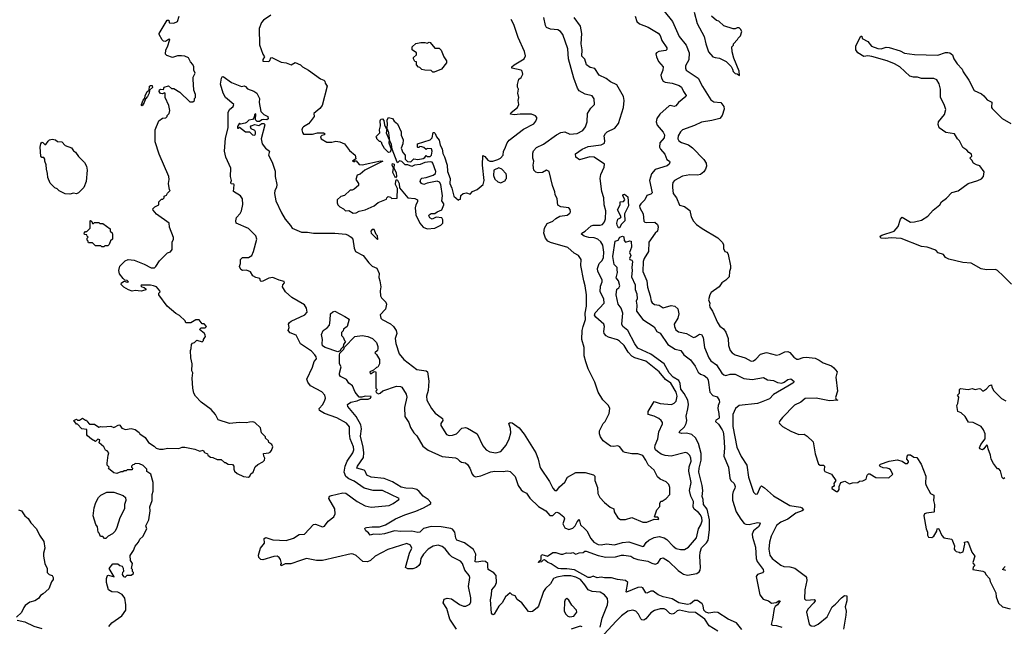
# Model space of a CAD drawing. Extents: x 1863017 to 1989460, y 394564 to 532820.
# Tile 137 of 213: x 1944966 to 1954681, y 451054 to 457042. Entities that reach past the tile are written whole.
import ezdxf

# ---------------------------------------------------------------- set-up
doc = ezdxf.new("R2010")
doc.units = 0

msp = doc.modelspace()

# ---------------------------------------------------------------- linework, layer by layer
at = {"layer": '0CON10XD'}
for points in [[(1945846.1, 451053.9), (1945875, 451087.5), (1945973, 451157), (1946012.5, 451215), (1946014, 451265), (1946001.7, 451331.7), (1945976.9, 451366.9), (1945935, 451390), (1945875, 451393.8), (1945843.3, 451415), (1945823.3, 451485), (1945823.8, 451525), (1945833.3, 451555), (1945840.7, 451559.3), (1945897.5, 451542.5), (1945850, 451625), (1945885, 451670), (1945935, 451670), (1945953, 451653), (1945978.3, 451648.3), (1945988.3, 451628.3), (1945990, 451595), (1945980, 451585), (1945977.5, 451565), (1945990, 451545), (1946005, 451540), (1946025, 451560), (1946065, 451560), (1946090, 451575), (1946090, 451585), (1946080, 451595), (1946080, 451615), (1946070, 451625), (1946078.8, 451675), (1946057.5, 451705), (1946057, 451753), (1946087.7, 451802.3), (1946103.9, 451846.1), (1946137.5, 451885), (1946152.5, 451915), (1946180.7, 451939.3), (1946220, 452015), (1946210.8, 452045), (1946240, 452105), (1946253.3, 452195), (1946250, 452235), (1946273, 452297), (1946273.3, 452355), (1946283, 452387), (1946283.3, 452475), (1946260, 452555), (1946221.7, 452581.7), (1946220, 452605), (1946185, 452640), (1946147, 452657), (1946105, 452660), (1946095, 452650), (1946081.7, 452648.3), (1946070, 452635), (1946070, 452625), (1946080, 452615), (1946075, 452600), (1946025, 452600), (1946015, 452590), (1945995, 452590), (1945985, 452580), (1945965, 452580), (1945925, 452562.5), (1945895, 452570), (1945841.7, 452611.7), (1945850, 452625), (1945830, 452645), (1945830, 452665), (1945837.5, 452745), (1945846.4, 452766.4), (1945830, 452785), (1945811.7, 452791.7), (1945796.4, 452826.4), (1945750, 452865), (1945757.5, 452895), (1945738.3, 452901.7), (1945715, 452880), (1945675, 452902.5), (1945633.6, 452933.6), (1945627.5, 452945), (1945628.3, 452998.3), (1945580, 453005), (1945535, 453050), (1945525, 453050), (1945500, 453085), (1945525, 453097.5), (1945535, 453090), (1945555, 453090), (1945585, 453107.5), (1945615, 453090), (1945625, 453090), (1945630, 453075), (1945655, 453050), (1945705, 453050), (1945745, 453020), (1945765, 453027.5), (1945785, 453022.5), (1945865, 453030), (1945895, 453017.5), (1945945, 453042.5), (1945955, 453040), (1945975, 453010), (1946008.3, 452998.3), (1946065, 453007.5), (1946105, 452996.7), (1946145, 452967.5), (1946150, 452955), (1946205, 452917.5), (1946237, 452867), (1946293, 452833), (1946313, 452813), (1946345, 452802.5), (1946383, 452803), (1946425, 452813.3), (1946535, 452810), (1946568.3, 452821.7), (1946595, 452823.3), (1946695, 452803.3), (1946743.6, 452783.6), (1946775, 452792.5), (1946790.7, 452770.7), (1946820, 452755), (1946823.6, 452743.6), (1946850, 452725), (1946871.7, 452721.7), (1946915, 452700), (1946955, 452700), (1946985, 452670), (1946995, 452670), (1947023, 452653), (1947065, 452650), (1947077.5, 452635), (1947077.5, 452605), (1947086.7, 452585), (1947112.9, 452562.9), (1947174.2, 452534.2), (1947225, 452527.5), (1947237.5, 452535), (1947245, 452560), (1947270, 452575), (1947290.7, 452629.3), (1947315, 452652.5), (1947365, 452677.5), (1947382.5, 452695), (1947386.2, 452715), (1947373.3, 452735), (1947370.7, 452759.3), (1947425, 452766.7), (1947436.1, 452773.9), (1947450.7, 452789.3), (1947463.3, 452825), (1947455, 452847.5), (1947425, 452870), (1947420, 452885), (1947391.7, 452911.7), (1947390, 452925), (1947353, 452963), (1947343, 453013), (1947285, 453067.5), (1947265, 453072.5), (1947231.7, 453068.3), (1947205, 453062.5), (1947135, 453067.5), (1947035, 453057.5), (1946925, 453092.5), (1946896.7, 453145), (1946855, 453193.3), (1946755, 453266.2), (1946700, 453325), (1946684.2, 453354.2), (1946674.2, 453405), (1946667.5, 453505), (1946674, 453555), (1946663.8, 453575), (1946667.5, 453645), (1946653.8, 453705), (1946650, 453775), (1946657.5, 453795), (1946660, 453835), (1946671.7, 453848.3), (1946690, 453855), (1946715, 453880), (1946765, 453862.5), (1946780, 453875), (1946780, 453885), (1946800, 453915), (1946797, 453927), (1946790, 453945), (1946740, 453985), (1946755, 454000), (1946795, 454000), (1946810, 454015), (1946785, 454040), (1946765, 454040), (1946735, 454080), (1946705, 454080), (1946655, 454050), (1946605, 454050), (1946598.3, 454068.3), (1946543, 454123), (1946505, 454142.5), (1946422.5, 454215), (1946337.5, 454325), (1946338.3, 454341.7), (1946352.5, 454355), (1946350, 454365), (1946315, 454403.8), (1946286, 454416), (1946255, 454420), (1946165, 454420), (1946160, 454415), (1946170, 454405), (1946195, 454397.5), (1946210, 454385), (1946210, 454375), (1946201.7, 454371.7), (1946165, 454363.3), (1946105, 454370), (1946075, 454363.3), (1946040, 454375), (1945991.7, 454401.7), (1945968.3, 454428.3), (1945970, 454445), (1945995, 454460), (1946025, 454450), (1946040, 454455), (1946025, 454467.5), (1946001.7, 454471.7), (1945986.1, 454486.1), (1945951.7, 454531.7), (1945943.3, 454565), (1945955, 454607.5), (1946005, 454660), (1946036.7, 454673.3), (1946095, 454668.8), (1946195, 454630), (1946263, 454593), (1946295, 454593.3), (1946310, 454605), (1946345, 454662.5), (1946425, 454740), (1946455, 454750), (1946470, 454775), (1946470, 454845), (1946483.3, 454875), (1946483, 454893), (1946442.5, 454995), (1946440, 455035), (1946315, 455122.5), (1946283, 455163), (1946280, 455175), (1946300, 455195), (1946340, 455215), (1946340, 455245), (1946365, 455270), (1946378.3, 455271.7), (1946390, 455285), (1946391.7, 455298.3), (1946415, 455310), (1946425, 455330), (1946450, 455355), (1946443, 455363), (1946432.5, 455425), (1946440, 455465), (1946437.5, 455495), (1946343.3, 455713.3), (1946303.3, 455835), (1946302.5, 455955), (1946340, 456045), (1946375, 456070), (1946408.3, 456071.7), (1946420, 456085), (1946420, 456095), (1946440, 456115), (1946446.7, 456145), (1946437.5, 456195), (1946400, 456275), (1946400, 456315), (1946395, 456320), (1946375, 456308.8), (1946354.2, 456314.2), (1946342.9, 456332.9), (1946345, 456350), (1946355, 456356.7), (1946385, 456352.5), (1946390, 456375), (1946435, 456387.5), (1946463.9, 456363.9), (1946485, 456362.5), (1946545, 456327.5), (1946645, 456232.5), (1946675, 456230), (1946690, 456245), (1946690, 456265), (1946700, 456275), (1946700, 456305), (1946682.5, 456345), (1946676.2, 456455), (1946678.8, 456475), (1946698, 456515), (1946683.3, 456545), (1946683.3, 456575), (1946675, 456600), (1946650, 456625), (1946632.5, 456665), (1946595, 456683.3), (1946563.6, 456686.4), (1946523.9, 456686.1), (1946475, 456670), (1946418.3, 456688.3), (1946403, 456703), (1946406.2, 456745), (1946423.8, 456775), (1946447.5, 456845), (1946445, 456850), (1946435, 456847.5), (1946405, 456827.5), (1946385, 456830), (1946371.7, 456841.7), (1946342.5, 456895), (1946342.5, 456905), (1946421.7, 457038.3), (1946438.3, 457038.3), (1946440, 457015)], [(1946440, 457015), (1946445, 457010), (1946485, 457007.5), (1946522.5, 457025), (1946540, 457075)], [(1947154.1, 455155.9), (1947166.4, 455216.4), (1947162.7, 455275), (1947145, 455302.1), (1947076.9, 455346.9), (1947081.4, 455411.4), (1947077.8, 455417.8), (1947052.9, 455422.9), (1947049.6, 455435), (1947054.1, 455455), (1947046.1, 455495), (1947050.5, 455575), (1947000, 455685), (1946986.7, 455745), (1946997.3, 455872.7), (1947022.7, 455975), (1947022.7, 456127.3), (1947035, 456154.2), (1947072, 456185), (1947078, 456205), (1946995, 456274.3), (1946973.8, 456315), (1946946.8, 456405), (1946957.2, 456465), (1946965, 456478.2), (1946975, 456482.2), (1947055, 456421.5), (1947155, 456381.2), (1947180.3, 456390.3), (1947195, 456384), (1947215, 456360.8), (1947275, 456337.5), (1947305, 456318), (1947330.9, 456265), (1947327.9, 456225), (1947344.4, 456135), (1947375, 456105.8), (1947415, 456086.7), (1947416.1, 456063.9), (1947405, 456052.5), (1947375, 456058), (1947355, 456053.8), (1947332.9, 456037.1), (1947307.9, 456037.9), (1947293.8, 456055), (1947295, 456112.5), (1947283.3, 456105), (1947280, 456075), (1947263.2, 456056.8), (1947228.3, 456051.7), (1947205, 456027.5), (1947189.3, 456020.7), (1947145, 456010), (1947135, 456020), (1947115, 455987.5), (1947115, 455972.5), (1947125, 455970), (1947135, 455980), (1947194.3, 455934.3), (1947233.6, 455933.6), (1947264, 455905), (1947285, 455901.2), (1947294, 455915), (1947294, 455935), (1947287.5, 455947.5), (1947250, 455965), (1947244, 455985), (1947248.8, 455995), (1947285, 456007.5), (1947325, 455996.7), (1947355, 456016.7), (1947378.8, 456018.8), (1947386.2, 456005), (1947350, 455865), (1947358, 455815), (1947392.5, 455772.5), (1947430, 455745), (1947421.2, 455705), (1947456.7, 455635), (1947485.4, 455545.4), (1947485.6, 455495), (1947501.8, 455415), (1947500, 455385), (1947484.6, 455355), (1947479.6, 455325), (1947493.8, 455255), (1947548.5, 455135), (1947585, 455074.2), (1947638.9, 455008.9), (1947652.8, 454982.8), (1947745, 454944.4), (1947805, 454943.5), (1947865, 454933.3), (1948074.4, 454934.4), (1948185, 454924.4), (1948206.5, 454916.5), (1948235.9, 454895.9), (1948252.2, 454875), (1948266.5, 454786.5), (1948280.8, 454755), (1948355, 454715.6), (1948411.1, 454641.1), (1948445, 454610.6), (1948490.7, 454590.7), (1948512.3, 454537.7), (1948508, 454498), (1948520, 454465), (1948529.5, 454405), (1948523.3, 454365), (1948526.9, 454315), (1948535.5, 454295.5), (1948578.8, 454255), (1948586, 454235), (1948576, 454185), (1948522.7, 454127.3), (1948530, 454095), (1948541.7, 454081.7), (1948625, 454040.8), (1948655, 454014.2), (1948680, 453975), (1948687.7, 453945), (1948671.8, 453895), (1948677.8, 453845), (1948711.5, 453745), (1948755, 453687.1), (1948885, 453590), (1948975, 453576.2), (1948988.9, 453565), (1949001.8, 453475), (1948996.9, 453383.1), (1948980.6, 453325), (1948982.9, 453285), (1949029.2, 453205), (1949065, 453158.8), (1949126.2, 453115), (1949137.5, 453105), (1949141.4, 453085), (1949122.9, 453055), (1949120.8, 453035), (1949175.9, 452945.9), (1949205, 452937.5), (1949235, 452940), (1949276, 452955), (1949328.8, 453011.2), (1949364.2, 453015.8), (1949385, 453010), (1949481.2, 452955), (1949535.5, 452835.5), (1949567.6, 452797.6), (1949605, 452775.7), (1949664.3, 452765.7), (1949715, 452779.2), (1949765, 452842.5), (1949796.2, 452905), (1949813.1, 452965), (1949808.3, 453008.3), (1949793.8, 453056.2), (1949805, 453066.7), (1949825, 453063.3), (1949895, 453014.4), (1949945, 452952), (1950058.9, 452765), (1950080.9, 452705), (1950098.3, 452631.7), (1950104.2, 452614.2), (1950195, 452482), (1950225, 452416.2), (1950245, 452393.8), (1950267.5, 452395), (1950290.7, 452429.3), (1950345, 452477.5), (1950372.3, 452527.7), (1950455, 452572.5), (1950545, 452572.5), (1950628.3, 452548.3), (1950642.5, 452535), (1950640, 452495), (1950666.7, 452425), (1950671.2, 452365), (1950690, 452325), (1950735, 452276.7), (1950790.7, 452230.7), (1950830, 452215), (1950832.5, 452185), (1950867.5, 452125), (1950895, 452107.5), (1950945, 452107.5), (1951005, 452126.7), (1951115, 452082.5), (1951155, 452082.9), (1951225, 452112.5), (1951265, 452107.5), (1951272.5, 452115), (1951261.7, 452131.7), (1951235, 452130), (1951230, 452135), (1951252.5, 452205), (1951281.7, 452238.3), (1951282.5, 452265), (1951291.7, 452288.3), (1951305, 452290), (1951345, 452316.7), (1951380, 452355), (1951381.2, 452425), (1951370, 452455), (1951345, 452478.8), (1951285, 452506.2), (1951260.9, 452530.9), (1951226.8, 452596.8), (1951166.8, 452646.8), (1951145.6, 452695), (1951115, 452740.8), (1951065, 452756.2), (1951005, 452758), (1950940.5, 452770.5), (1950925, 452777.5), (1950886.9, 452825), (1950867.2, 452837.2), (1950825, 452830), (1950795, 452832.5), (1950724.1, 452884.1), (1950697.5, 452925), (1950687.5, 452955), (1950687.5, 452985), (1950723.3, 453055), (1950743.6, 453076.4), (1950781.2, 453155), (1950790, 453205), (1950775, 453232.5), (1950719.5, 453289.5), (1950674.3, 453365), (1950640, 453465), (1950575.7, 453595), (1950552.5, 453665), (1950536.2, 453725), (1950536.4, 453806.4), (1950512.5, 453885), (1950517.1, 453975), (1950525.6, 454014.4), (1950547.9, 454082.1), (1950546.5, 454146.5), (1950558.4, 454215), (1950557.5, 454325), (1950546, 454415), (1950531.2, 454465), (1950504, 454615), (1950505.8, 454675.8), (1950480, 454715), (1950438.3, 454738.3), (1950375, 454794.2), (1950205, 454841.4), (1950175.7, 454855.7), (1950154, 454885), (1950137.5, 454935), (1950144.2, 454985), (1950171.2, 455028.8), (1950226.2, 455053.8), (1950255, 455080), (1950295, 455101.2), (1950366.8, 455113.2), (1950395, 455132), (1950402, 455145), (1950399.1, 455169.1), (1950385, 455184), (1950305, 455195.7), (1950275, 455212), (1950270, 455275), (1950249.2, 455315), (1950247.7, 455342.3), (1950221.9, 455405), (1950191.2, 455545), (1950165, 455556), (1950125, 455534), (1950081.4, 455531.4), (1950057.3, 455537.3), (1950040, 455555), (1950032.5, 455605), (1950039.2, 455645), (1950028.6, 455675), (1950029.2, 455725), (1950035, 455746.2), (1950065, 455778.8), (1950135, 455812.9), (1950264, 455906), (1950305, 455928.9), (1950345, 455935.6), (1950395, 455913.5), (1950465, 455917.1), (1950522, 455948), (1950550, 455985), (1950564.4, 456034.4), (1950570, 456115), (1950602.7, 456167.3), (1950636.7, 456205), (1950635, 456260), (1950615, 456288.8), (1950545, 456305.7), (1950485, 456340), (1950469.1, 456365), (1950433.7, 456463.6), (1950380.6, 456655), (1950374, 456755), (1950325.7, 456895), (1950302, 456925), (1950275, 456942.9), (1950205, 456946.8), (1950165.3, 456965.3), (1950154.6, 456985), (1950139.1, 457065)], [(1947445, 457088), (1947372.7, 457037.3), (1947351.2, 457015), (1947327.5, 456955), (1947332.6, 456792.6), (1947365, 456700), (1947382.5, 456675), (1947365, 456650), (1947364.1, 456634.1), (1947425, 456630), (1947435, 456637.5), (1947442.5, 456665), (1947455, 456670), (1947545, 456621.2), (1947595, 456616.2), (1947645, 456596.2), (1947685, 456620), (1947735, 456596.7), (1947757.5, 456575), (1947815, 456543.3), (1947935, 456456.7), (1947966.1, 456446.1), (1947976.1, 456436.1), (1947980, 456415), (1947998.8, 456385), (1947948.8, 456195), (1947926.2, 456165), (1947867.5, 456115), (1947870, 456085), (1947833.3, 456035), (1947815, 456013.3), (1947765, 455984), (1947755, 455973.8), (1947750, 455955), (1947755, 455927.5), (1947765, 455912.9), (1947855, 455912.9), (1947905, 455923.8), (1947965, 455926.7), (1947980, 455915), (1947970, 455905), (1947948.3, 455898.3), (1947932.5, 455885), (1947940, 455865), (1947995, 455832.5), (1948045, 455833.3), (1948085, 455842.5), (1948125, 455837.5), (1948170, 455815), (1948221.7, 455751.7), (1948277.5, 455705), (1948281.7, 455668.3), (1948250, 455645), (1948265, 455640), (1948271.7, 455648.3), (1948285, 455650), (1948315, 455613.3), (1948345, 455610), (1948525, 455650), (1948550, 455645), (1948373, 455557), (1948325, 455517.5), (1948295, 455507.5), (1948283.3, 455465), (1948310, 455425), (1948310, 455405), (1948265, 455370), (1948245, 455360), (1948225, 455360), (1948170, 455305), (1948133.9, 455296.1), (1948100, 455265), (1948097.5, 455235), (1948103.9, 455213.9), (1948123.6, 455193.6), (1948160, 455175), (1948180, 455155), (1948215, 455157.5), (1948255, 455130.6), (1948284.3, 455134.3), (1948315, 455152.5), (1948375, 455164.4), (1948465, 455204), (1948501.7, 455238.3), (1948585, 455270), (1948590, 455285), (1948603, 455297), (1948625, 455290), (1948638.3, 455278.3), (1948690, 455280), (1948693.8, 455375), (1948673.3, 455415), (1948677.3, 455452.7), (1948685, 455463.3), (1948695, 455458.8), (1948710.8, 455425), (1948713, 455383), (1948794.1, 455284.1), (1948865, 455277.5), (1948890, 455265), (1948892.5, 455245), (1948873.3, 455215), (1948868.8, 455185), (1948876, 455115), (1948915, 455032.5), (1948947.5, 454995), (1948987, 454977), (1949063, 454983), (1949120, 455015), (1949140, 455035), (1949140, 455065), (1949130, 455085), (1949075, 455092.5), (1949035, 455073.3), (1949012.5, 455085), (1949003.8, 455105), (1949007.5, 455115), (1949025, 455127.5), (1949061.7, 455128.3), (1949083.9, 455146.1), (1949130, 455165), (1949150, 455215), (1949150, 455225), (1949130, 455255), (1949136.4, 455303.6), (1949120.6, 455415), (1949108.3, 455438.3), (1949085, 455446.7), (1948985, 455429.2), (1948955, 455416.2), (1948930, 455425), (1948918.8, 455445), (1948922.9, 455467.1), (1948932.7, 455477.3), (1948977, 455483), (1949045, 455505.8), (1949068, 455525), (1949072, 455545), (1949044, 455625), (1949035, 455636.2), (1949015, 455640), (1948965, 455633.3), (1948916.4, 455613.6), (1948863, 455607), (1948835, 455592.5), (1948795, 455610), (1948768.3, 455608.3), (1948735, 455642.5), (1948715, 455647.5), (1948695, 455630), (1948690, 455635), (1948640, 455765), (1948635, 455810), (1948617, 455847), (1948608.8, 455925), (1948595, 455960), (1948590, 455960), (1948583.3, 455925), (1948610, 455855), (1948607.5, 455825), (1948630, 455765), (1948620, 455735), (1948605, 455730), (1948565, 455770), (1948540, 455815), (1948540, 455825), (1948525, 455840), (1948515, 455840), (1948490, 455865), (1948490, 455875), (1948480, 455885), (1948520, 455925), (1948517.5, 455955), (1948526.7, 455995), (1948523.3, 456045), (1948530.7, 456059.3), (1948545, 456062.5), (1948557.7, 456047.7), (1948566.2, 456005), (1948585, 455960), (1948590, 455960), (1948595.8, 456005), (1948591.2, 456055), (1948604.2, 456075.8), (1948645, 456066.7), (1948661.4, 456041.4), (1948693.6, 456013.6), (1948728.8, 455935), (1948730.7, 455900.7), (1948750, 455855), (1948747.5, 455815), (1948730, 455775), (1948745, 455730), (1948770, 455705), (1948770, 455665), (1948791.7, 455641.7), (1948825, 455640), (1948855, 455670), (1948895, 455662.5), (1948947, 455673), (1948965, 455680), (1948975, 455700), (1948985, 455690), (1949015, 455692.5), (1949030, 455705), (1949032.5, 455725), (1949036.7, 455745), (1949028.3, 455768.3), (1948985, 455770), (1948975, 455760), (1948955, 455780), (1948935, 455787.5), (1948915, 455790), (1948905, 455780), (1948895, 455780), (1948890, 455785), (1948890, 455815), (1949016.7, 455855), (1949036.2, 455875), (1949045, 455930), (1949055, 455930), (1949065, 455920), (1949078.8, 455885), (1949105, 455852.5), (1949114.3, 455804.3), (1949135.6, 455765.6), (1949139.7, 455719.7), (1949157.6, 455687.6), (1949182.9, 455605), (1949188.1, 455545), (1949212.5, 455475), (1949210.8, 455425), (1949230.5, 455380.5), (1949248.3, 455298.3), (1949295, 455260), (1949301.7, 455268.3), (1949315, 455270), (1949320, 455305), (1949343, 455327), (1949375, 455332.5), (1949411.7, 455318.3), (1949432.5, 455345), (1949480, 455365), (1949540, 455415), (1949548, 455455), (1949531.4, 455605), (1949535, 455700), (1949555, 455692.5), (1949586.7, 455655), (1949605, 455644), (1949635, 455646), (1949685, 455661.4), (1949710, 455675), (1949736, 455705), (1949740, 455745), (1949752.3, 455767.7), (1949776, 455825), (1949796.8, 455853.2), (1949937.7, 455962.3), (1950037.5, 456015), (1950058.3, 456041.7), (1950067.5, 456065), (1950067, 456077), (1950055, 456092.5), (1950015, 456108), (1949905, 456110), (1949845, 456101.2), (1949808.3, 456108.3), (1949815, 456126.7), (1949876.7, 456175), (1949890, 456205), (1949883.3, 456245), (1949890, 456275), (1949882.5, 456315), (1949887.5, 456355), (1949877.5, 456375), (1949877, 456403), (1949890, 456455), (1949915, 456470), (1949930, 456505), (1949923.6, 456533.6), (1949913.6, 456543.6), (1949823, 456563), (1949822.5, 456575), (1949843.3, 456595), (1949944.2, 456655), (1949956.9, 456685), (1949947.6, 456727.6), (1949883.3, 456865), (1949841.2, 456995), (1949816.2, 457045)], [(1950694.8, 451045.2), (1950713.8, 451135), (1950765.2, 451265), (1950770.3, 451295), (1950765, 451328), (1950735, 451365.5), (1950695, 451390.4), (1950615, 451399.2), (1950575, 451412.8), (1950542.9, 451465), (1950498.1, 451515), (1950455, 451538.5), (1950405, 451553), (1950335, 451553), (1950265, 451540.6), (1950234.2, 451525.8), (1950204.5, 451475), (1950155, 451428.6), (1950135, 451397.5), (1950085, 451252), (1950073.4, 451236.6), (1950025, 451200), (1950005, 451196), (1949985, 451202), (1949921.4, 451285), (1949875, 451319.4), (1949855.5, 451355.5), (1949825, 451363.8), (1949805, 451383.8), (1949758, 451345), (1949725.7, 451285), (1949695, 451254), (1949648.1, 451175), (1949635, 451168), (1949622.9, 451185), (1949611.2, 451315), (1949622.5, 451365), (1949623.1, 451415), (1949658.2, 451455), (1949671.2, 451485), (1949667.8, 451555), (1949643.3, 451583.3), (1949588.6, 451615), (1949584.5, 451645), (1949584.4, 451675), (1949563.7, 451693.7), (1949535, 451697.1), (1949476, 451686), (1949461.7, 451691.7), (1949465.2, 451765), (1949445, 451813.3), (1949355, 451879.6), (1949280.5, 451905), (1949270, 451925), (1949259.6, 451985), (1949235, 452011.5), (1949218.6, 452018.6), (1949125, 452036.2), (1949025, 452038.9), (1948950.8, 452019.2), (1948912.5, 451985), (1948895, 451978.8), (1948835, 451994.8), (1948725, 451989.3), (1948665, 451998), (1948565.8, 451965.8), (1948515, 451960.4), (1948456.7, 451963.3), (1948425, 451954), (1948406.6, 451976.6), (1948380, 451995), (1948370, 452015), (1948373.3, 452025), (1948389.4, 452030.6), (1948445, 452036.7), (1948515, 452037.5), (1948575, 452054.2), (1948675.2, 452114.8), (1948765, 452155.3), (1948875, 452191.8), (1948951.4, 452225), (1949008.8, 452255), (1949021.2, 452265), (1949023.8, 452275), (1948995.8, 452305), (1948948.1, 452338.1), (1948907.3, 452385), (1948883.1, 452403.1), (1948844.1, 452414.1), (1948775, 452418.2), (1948729.1, 452429.1), (1948645, 452480), (1948562.7, 452512.7), (1948434.2, 452525.8), (1948391.9, 452545), (1948375.6, 452585), (1948364.3, 452594.3), (1948294, 452614), (1948298.2, 452635), (1948358.2, 452721.8), (1948362.8, 452765), (1948355, 452822), (1948329.7, 452929.7), (1948337.1, 453005), (1948331.3, 453041.3), (1948286.2, 453126.1), (1948204, 453225), (1948201.2, 453245), (1948234.5, 453265.5), (1948295, 453280), (1948333, 453297), (1948405, 453296), (1948426.2, 453305), (1948432.5, 453322.5), (1948375, 453326.2), (1948343, 453317), (1948315, 453317.5), (1948276.7, 453365), (1948249.3, 453429.3), (1948215, 453453.3), (1948190.3, 453490.3), (1948130.7, 453520.7), (1948122.5, 453535), (1948123, 453553), (1948137.5, 453615), (1948122, 453645), (1948120.5, 453729.5), (1948125, 453750), (1948165, 453790), (1948171.7, 453808.3), (1948273.8, 453916.2), (1948345, 453925.6), (1948402.5, 453915), (1948446.2, 453895), (1948485.8, 453855), (1948500.8, 453815), (1948501.2, 453795), (1948495, 453777.5), (1948470, 453755), (1948487, 453737), (1948515, 453687.5), (1948516.1, 453643.9), (1948498.3, 453611.7), (1948485, 453610), (1948458.3, 453581.7), (1948420, 453565), (1948425, 453550), (1948435, 453550), (1948465, 453570), (1948480, 453565), (1948480, 453405), (1948490, 453395), (1948490, 453385), (1948480, 453375), (1948481.7, 453361.7), (1948505, 453348.8), (1948522.5, 453355), (1948550, 453380), (1948685, 453423.6), (1948722.6, 453422.6), (1948735, 453416), (1948778.6, 453345), (1948786.6, 453316.6), (1948763.9, 453213.9), (1948767.5, 453125), (1948806.3, 453066.3), (1948821.4, 453015), (1948854, 452965), (1948883.3, 452933.3), (1948943.8, 452833.8), (1948995, 452791.9), (1949135, 452730.9), (1949265, 452715.7), (1949286.3, 452706.3), (1949305, 452688), (1949325, 452675.8), (1949365, 452666.9), (1949385, 452651.4), (1949408.1, 452615), (1949430, 452555), (1949445, 452538.8), (1949465, 452530), (1949515, 452540.6), (1949615, 452577.9), (1949655, 452586.4), (1949735, 452582.5), (1949775, 452588.9), (1949805, 452580.8), (1949854.2, 452534.2), (1949883.1, 452445), (1949915, 452401.2), (1949935, 452383.8), (1949965, 452370), (1950000.6, 452320.6), (1950085, 452235.7), (1950157.5, 452195), (1950197, 452147), (1950225, 452148.6), (1950255, 452178), (1950265, 452180), (1950285, 452174.2), (1950335, 452134), (1950341.9, 452115), (1950325.4, 452065), (1950345, 452025.8), (1950385, 452009.4), (1950425, 452024.5), (1950448.2, 452045), (1950465, 452085.7), (1950485, 452108), (1950500.5, 452055), (1950541.5, 452015), (1950560.8, 451995), (1950602.3, 451922.3), (1950631.8, 451885), (1950675, 451861.4), (1950705, 451858.4), (1950755, 451866.8), (1950835, 451856.8), (1950915, 451882.8), (1950975, 451888.7), (1951115, 451840.8), (1951125, 451843.8), (1951148.9, 451881.1), (1951174.3, 451905), (1951225, 451930.9), (1951275, 451939.6), (1951325, 451926.9), (1951351.9, 451911.9), (1951414.4, 451845), (1951445, 451822.2), (1951485, 451811.9), (1951525, 451813.1), (1951566, 451835), (1951645, 451928.5), (1951662.5, 452015), (1951686.7, 452055), (1951698.9, 452095), (1951696.7, 452125), (1951683.2, 452153.2), (1951665, 452176.5), (1951621.8, 452211.8), (1951612.8, 452232.8), (1951613.8, 452285), (1951589.7, 452339.7), (1951575.8, 452395), (1951592.2, 452475), (1951570, 452585), (1951573.1, 452626.9), (1951590.4, 452685), (1951589.5, 452715), (1951579.5, 452739.5), (1951555, 452764.3), (1951535, 452768.9), (1951395, 452733.8), (1951335, 452739.6), (1951295, 452753.8), (1951258.1, 452778.1), (1951240.8, 452795), (1951232.2, 452815), (1951236.3, 452843.6), (1951261.3, 452905), (1951272.7, 452975), (1951307.4, 453052.6), (1951307.1, 453065), (1951296.9, 453085), (1951271.9, 453105), (1951225, 453127.5), (1951166.2, 453145), (1951166, 453176), (1951225, 453273.8), (1951285, 453252.9), (1951396.7, 453243.3), (1951425, 453256.9), (1951442.9, 453275), (1951453.5, 453325), (1951442.7, 453365), (1951391.3, 453455), (1951339.8, 453489.8), (1951275, 453566.5), (1951145, 453670.6), (1951035, 453703.4), (1951005, 453720), (1950970.6, 453760.6), (1950930, 453825), (1950885, 453869.1), (1950865, 453881.3), (1950775, 453908.4), (1950752.8, 453922.8), (1950734.5, 453945), (1950728.5, 453965), (1950736.3, 454015), (1950729.2, 454035), (1950650, 454105), (1950636.5, 454125), (1950642.6, 454147.4), (1950731.6, 454245), (1950729.2, 454285), (1950693.9, 454355), (1950697.4, 454412.6), (1950712.7, 454455), (1950713.2, 454475), (1950670.3, 454555), (1950667.3, 454585), (1950682.1, 454635), (1950714.3, 454665.7), (1950725.8, 454694.2), (1950728.1, 454748.1), (1950719.7, 454815), (1950698.6, 454848.6), (1950668.9, 454875), (1950635, 454889.2), (1950582.7, 454892.7), (1950534.1, 454904.1), (1950508.8, 454925), (1950513.3, 454935), (1950545, 454954.2), (1950605, 455008.1), (1950625.5, 455014.5), (1950695, 455014.7), (1950715, 455021.1), (1950737.9, 455045), (1950747.3, 455075), (1950748, 455155), (1950733.5, 455215), (1950728.4, 455285), (1950709.2, 455345), (1950693.9, 455475), (1950698.8, 455515), (1950732.5, 455585), (1950736.7, 455615), (1950636, 455685), (1950590.9, 455689.1), (1950488, 455658), (1950453.9, 455683.9), (1950451.7, 455718.3), (1950515, 455764.5), (1950575, 455788.8), (1950703.3, 455805), (1950736.5, 455823.5), (1950740.8, 455845), (1950734.6, 455894.6), (1950745, 455919.4), (1950762.9, 455935), (1950838.3, 455971.7), (1950875, 456016.9), (1950922.4, 456175), (1950930.8, 456245), (1950922.2, 456285), (1950858.9, 456398.9), (1950795, 456428.9), (1950751.7, 456461.7), (1950685, 456495.8), (1950640.5, 456560.5), (1950595, 456571.4), (1950557.1, 456595), (1950542.1, 456652.1), (1950512.4, 456682.4), (1950515.3, 456745.3), (1950507.1, 456805), (1950511.5, 456905), (1950498.5, 456978.5), (1950437.8, 457065)], [(1951038.9, 457075), (1951055, 457023.8), (1951081.7, 457001.7), (1951167.4, 456967.4), (1951265, 456910), (1951285.6, 456885), (1951303.1, 456835), (1951351.1, 456765), (1951351.7, 456748.3), (1951342.9, 456737.1), (1951273.3, 456726.7), (1951250, 456715), (1951243.1, 456705), (1951248.5, 456675), (1951267.9, 456627.9), (1951314.3, 456575), (1951310.5, 456545), (1951293.5, 456495), (1951298.9, 456465), (1951315.4, 456435.4), (1951334.6, 456424.6), (1951404.1, 456414.1), (1951473.5, 456393.5), (1951495.7, 456375), (1951515, 456334), (1951543.8, 456295), (1951538.8, 456285), (1951465.8, 456225), (1951438.7, 456191.3), (1951425, 456186), (1951385, 456193.3), (1951375, 456190), (1951281.7, 456108.3), (1951252.9, 456065), (1951247.1, 456035), (1951255, 456000), (1951315, 455930.6), (1951329.6, 455905), (1951323.6, 455876.4), (1951282.1, 455825), (1951278.5, 455785), (1951287.8, 455765), (1951332.5, 455715), (1951351.2, 455661.2), (1951376.7, 455645), (1951382, 455635), (1951374.2, 455615), (1951355, 455599.4), (1951237.4, 455562.6), (1951200.6, 455519.4), (1951179.2, 455455), (1951206.4, 455333.6), (1951195, 455318.6), (1951155, 455305.8), (1951133.8, 455265), (1951093.6, 455225), (1951083.1, 455205), (1951085.8, 455184.2), (1951119.1, 455125), (1951125, 455054), (1951135, 455044.4), (1951155, 455039.1), (1951232.3, 455042.3), (1951259.8, 455019.8), (1951266.9, 454996.9), (1951260.6, 454955), (1951234.7, 454935.3), (1951174.1, 454845), (1951169.4, 454755), (1951126.2, 454685), (1951118.1, 454655), (1951115.3, 454555), (1951153.1, 454465), (1951160.9, 454400.9), (1951188.5, 454315), (1951195.5, 454265), (1951206, 454246), (1951231.2, 454231.2), (1951275, 454224.4), (1951315, 454198.9), (1951395, 454220), (1951430, 454215), (1951459.3, 454189.3), (1951469.4, 454139.4), (1951460.5, 454095), (1951424.6, 454035), (1951425.5, 454015), (1951441.1, 453981.1), (1951465, 453961.5), (1951545, 453944.6), (1951615, 453905.5), (1951635, 453910), (1951675, 453936.9), (1951695, 453932.9), (1951710.5, 453905), (1951724.5, 453805), (1951764.4, 453705), (1951787.1, 453675), (1951842.2, 453635), (1951893.4, 453553.4), (1951914.2, 453535), (1951935, 453530.5), (1951978, 453542), (1952025, 453541.5), (1952111.6, 453501.6), (1952195, 453488.9), (1952305, 453508.5), (1952345, 453487.1), (1952405, 453480.8), (1952445, 453461.4), (1952485, 453454.3), (1952510, 453465), (1952545, 453491.4), (1952575, 453495.8), (1952603.3, 453475), (1952603.8, 453465), (1952596.2, 453455), (1952545, 453425.5), (1952405, 453343.8), (1952365, 453300.9), (1952283.4, 453266.6), (1952245, 453254), (1952065, 453232.9), (1952028.6, 453205), (1952001.9, 453145), (1952001.5, 453025), (1952042.4, 452822.4), (1952085, 452730), (1952141.1, 452645), (1952155.7, 452525.7), (1952205, 452377.5), (1952225, 452357.5), (1952245, 452362.5), (1952275, 452432.5), (1952285, 452440), (1952315, 452422), (1952403.7, 452343.7), (1952565, 452247.1), (1952670.3, 452230.3), (1952685, 452223.8), (1952698.8, 452205), (1952687.5, 452195), (1952625, 452169.6), (1952545, 452112.3), (1952475, 452083.6), (1952435, 452049.4), (1952380.8, 451945), (1952364, 451885), (1952358.9, 451815), (1952367.8, 451755), (1952391.1, 451725), (1952475, 451656.5), (1952505, 451643.6), (1952565, 451641.8), (1952615, 451628.2), (1952720.3, 451550.3), (1952728.9, 451535), (1952732.4, 451507.6), (1952712.1, 451415), (1952711.5, 451325), (1952719.2, 451315), (1952731.9, 451311.9), (1952805, 451319.2), (1952813.3, 451315), (1952813.8, 451306.2), (1952803.1, 451285), (1952742.1, 451225), (1952728.6, 451195), (1952755, 451076.7), (1952775, 451058), (1952805, 451054.2), (1952845, 451074.2), (1952935, 451146.2), (1952983.1, 451246.9), (1953015, 451272), (1953075, 451336.9), (1953105, 451358.6), (1953127.5, 451355), (1953126, 451305), (1953112.5, 451245), (1953120, 451205), (1953118.5, 451165), (1953093.8, 451025)], [(1951325, 457127.1), (1951406.7, 457023.3), (1951471.8, 456875), (1951541.3, 456791.3), (1951570.8, 456715), (1951567.8, 456645), (1951534.5, 456585), (1951534.5, 456565), (1951543.3, 456545), (1951659.4, 456465), (1951701.8, 456381.8), (1951785, 456250), (1951815, 456231.4), (1951882.9, 456222.9), (1951912.9, 456185), (1951917.8, 456157.8), (1951896.1, 456095), (1951875, 456067.7), (1951795, 456045.4), (1951695, 456030.4), (1951624, 455996), (1951505.6, 455954.4), (1951485, 455936), (1951464.6, 455895), (1951460, 455865), (1951469.2, 455845), (1951495, 455830), (1951565, 455805.6), (1951605, 455778.6), (1951715, 455663.3), (1951738.2, 455625), (1951742, 455595), (1951732.9, 455565), (1951715, 455538.9), (1951684.2, 455515), (1951655, 455506.9), (1951578.8, 455511.2), (1951505, 455497.1), (1951425.7, 455454.3), (1951412, 455435), (1951407.7, 455412.3), (1951405.8, 455385), (1951414.5, 455325), (1951447.5, 455285), (1951475, 455210), (1951526.8, 455196.8), (1951578.3, 455158.3), (1951591.2, 455095), (1951614.2, 455054.2), (1951645, 455020), (1951699.3, 454979.3), (1951855, 454887.5), (1951897.5, 454845), (1951911.7, 454821.7), (1951910, 454785), (1951923.3, 454753.3), (1951946.4, 454746.4), (1951957.5, 454725), (1951979.3, 454610.7), (1951981.2, 454585), (1951971.2, 454555), (1951966.7, 454505), (1951935, 454470), (1951894.1, 454445.9), (1951866.7, 454405), (1951790.3, 454349.7), (1951775.6, 454324.4), (1951763.3, 454276.7), (1951776.9, 454245), (1951771.5, 454225), (1951775.4, 454205.4), (1951801.4, 454165), (1951852.6, 454052.6), (1951875, 454016.2), (1951910.7, 453990.7), (1951935, 453956.7), (1951956.5, 453895), (1951959.4, 453825), (1951977.5, 453775), (1951995, 453754.2), (1952025, 453734.4), (1952123.1, 453703.1), (1952185, 453672.9), (1952205, 453674.2), (1952230.3, 453689.7), (1952275, 453738.8), (1952335, 453757.1), (1952435, 453730.6), (1952463.5, 453736.5), (1952515, 453763.3), (1952545, 453767.8), (1952565, 453757.5), (1952605, 453710.8), (1952635, 453691.4), (1952649.1, 453690.9), (1952698, 453708), (1952725, 453711.9), (1952815, 453700), (1952855, 453681.4), (1952893.9, 453653.9), (1952975, 453624.5), (1953000.6, 453605), (1953030.8, 453565), (1953019, 453515), (1953036.4, 453375), (1953014.3, 453314.3), (1953022.5, 453292.5), (1953040, 453285), (1952955, 453280), (1952825.7, 453305.7), (1952716.5, 453303.5), (1952675, 453267.5), (1952612.4, 453237.6), (1952493.8, 453115), (1952466.4, 453083.6), (1952460, 453065), (1952462.5, 453055), (1952492.5, 453025), (1952575, 452981.2), (1952655, 452948), (1952705, 452950), (1952735, 452931.2), (1952796.7, 452875), (1952816.4, 452755), (1952848.8, 452655), (1952865, 452646.2), (1952897.5, 452645), (1952907.5, 452635), (1952902.5, 452595), (1952910.7, 452580.7), (1952975, 452556.7), (1953020, 452495), (1953000, 452465), (1953002.5, 452445), (1952996.4, 452433.6), (1952980, 452425), (1952980, 452415), (1953025, 452383.8), (1953037.5, 452385), (1953052.5, 452405), (1953052.5, 452435), (1953070, 452475), (1953106.4, 452486.4), (1953155, 452460), (1953185, 452470), (1953237, 452473), (1953253, 452487), (1953285, 452490), (1953317.5, 452505), (1953326.7, 452545), (1953340.7, 452559.3), (1953355, 452560), (1953415, 452523.3), (1953541.7, 452518.3), (1953580, 452555), (1953557.3, 452597.3), (1953545, 452610), (1953525, 452616.7), (1953485, 452617.5), (1953455, 452630), (1953450, 452645), (1953460, 452655), (1953546.1, 452683.9), (1953625, 452696.2), (1953673.9, 452683.9), (1953705, 452662.5), (1953725, 452660), (1953737, 452673), (1953737.5, 452685), (1953720, 452705), (1953722.5, 452735), (1953733, 452747), (1953756.4, 452746.4), (1953790, 452725), (1953819.3, 452719.3), (1953860, 452655), (1953907.5, 452535), (1953902.5, 452465), (1953910, 452445), (1953952.5, 452365), (1953985, 452350), (1953987, 452333), (1953981.2, 452295), (1953992.5, 452255), (1953990, 452185), (1953985, 452180), (1953915, 452172.5), (1953895, 452163.3), (1953886.2, 452145), (1953910, 452015), (1953922.5, 451985), (1953923.6, 451953.6), (1953933.6, 451933.6), (1953965, 451930), (1953987.5, 451945), (1954017, 451993), (1954020, 452015), (1954025, 452020), (1954035, 452017.5), (1954065, 451950), (1954085, 451927.5), (1954163, 451913), (1954189.3, 451849.3), (1954187.5, 451815), (1954192.5, 451805), (1954205, 451792.5), (1954237, 451787), (1954245, 451780), (1954275, 451790), (1954292.5, 451865), (1954290, 451885), (1954315, 451890), (1954326.7, 451875), (1954360, 451785), (1954390, 451745), (1954372.5, 451685), (1954373, 451673), (1954390, 451655), (1954373.3, 451636.7), (1954370, 451615), (1954468.3, 451598.3), (1954489.3, 451589.3), (1954500, 451565), (1954536.7, 451525), (1954543.3, 451495), (1954596.7, 451385), (1954600, 451345), (1954623.9, 451283.9), (1954665, 451247.5), (1954738.3, 451228.3)], [(1951622.5, 457115), (1951650, 457005), (1951719.4, 456875), (1951735, 456802.5), (1951763, 456723), (1951805, 456676.7), (1951829.3, 456669.3), (1951871.7, 456661.7), (1951938.3, 456628.3), (1951985, 456580), (1952000, 456555), (1952005, 456530), (1952025, 456510), (1952047, 456507), (1952068.3, 456491.7), (1952066.7, 456535), (1952013.6, 456663.6), (1951997.5, 456725), (1951992.5, 456775), (1952008.3, 456791.7), (1952010, 456805), (1952050, 456845), (1952055, 456860), (1952077, 456883), (1952090, 456925), (1952078.3, 456948.3), (1952065, 456960), (1952045, 456960), (1952025, 456950), (1952005, 456952.5), (1951915, 456982.5), (1951865, 457026.7), (1951842.5, 457035), (1951793.3, 457075)], [(1954752.2, 454432.2), (1954670, 454515), (1954615, 454567.5), (1954595, 454577.5), (1954505, 454573.3), (1954453.6, 454583.6), (1954355, 454637.5), (1954273.6, 454643.6), (1954135, 454677.5), (1954100, 454695), (1954080, 454725), (1954029.3, 454739.3), (1954005, 454766.7), (1953920, 454795), (1953865, 454803.8), (1953665, 454881.4), (1953565, 454890), (1953505, 454880.8), (1953462.5, 454885), (1953457.5, 454905), (1953472.5, 454915), (1953596, 454955), (1953635, 455001.2), (1953658.3, 455071.7), (1953675, 455092.5), (1953755, 455043.3), (1953795, 455046.7), (1953865, 455063.8), (1953926.8, 455103.2), (1953979.4, 455160.6), (1954046.2, 455215), (1954061.2, 455245), (1954109.7, 455280.3), (1954164.2, 455335.8), (1954225, 455351.2), (1954325, 455426), (1954420, 455455), (1954455, 455472.5), (1954477.5, 455495), (1954481.7, 455541.7), (1954439.2, 455599.2), (1954408.3, 455608.3), (1954377, 455627), (1954362.5, 455655), (1954342.5, 455675), (1954362.5, 455695), (1954358.8, 455715), (1954330.5, 455730.5), (1954313.3, 455755), (1954270.6, 455780.6), (1954240.8, 455845), (1954220, 455865), (1954190, 455915), (1954105, 455930), (1954038, 455975), (1954027.7, 456007.7), (1954032.9, 456035), (1954090.8, 456105), (1954104.3, 456155), (1954087.5, 456205), (1954052.7, 456272.7), (1954053.1, 456355), (1954037.6, 456407.6), (1954015, 456448), (1953985, 456461.4), (1953865, 456462.5), (1953825, 456473.1), (1953786.4, 456473.6), (1953750.8, 456485), (1953649.2, 456575), (1953598.8, 456605), (1953525.3, 456635.3), (1953375, 456680), (1953335, 456684.6), (1953295, 456678.9), (1953236.2, 456715), (1953217.5, 456745), (1953217.5, 456785), (1953265, 456880), (1953275, 456880), (1953280, 456855), (1953333.8, 456825), (1953371.3, 456781.3), (1953435, 456758.6), (1953465, 456755.8), (1953515, 456770), (1953545, 456767.1), (1953654.6, 456734.6), (1953695, 456711.1), (1953795, 456699.1), (1954025, 456693.3), (1954102.2, 456717.8), (1954125, 456719.5), (1954145, 456713.3), (1954169.2, 456695), (1954184.3, 456655), (1954217.5, 456605), (1954264.4, 456555), (1954276.4, 456526.4), (1954332.9, 456445), (1954385, 456344), (1954455, 456308.8), (1954479.7, 456289.7), (1954510.9, 456250.9), (1954556.9, 456226.9), (1954555.8, 456175.8), (1954561.2, 456165), (1954658.8, 456065), (1954745, 456017.5)], [(1949055, 456522.5), (1949043, 456523), (1949025, 456540), (1948965, 456542.5), (1948935, 456550), (1948915, 456570), (1948901.7, 456571.7), (1948880, 456595), (1948880, 456625), (1948865, 456630), (1948850, 456655), (1948851.7, 456668.3), (1948880, 456695), (1948880, 456715), (1948840, 456745), (1948840, 456775), (1948873, 456807), (1948925, 456816.7), (1948965, 456817.5), (1948985, 456810), (1949005, 456820), (1949017, 456817), (1949061.7, 456761.7), (1949105, 456760), (1949125, 456740), (1949150, 456675), (1949177.5, 456635), (1949177.5, 456615), (1949127.5, 456555), (1949055, 456522.5)], [(1946175, 456191.4), (1946166.7, 456195), (1946167.1, 456205), (1946185, 456247.5), (1946201.2, 456268.8), (1946205, 456291.2), (1946225, 456334), (1946243.8, 456346.2), (1946247.3, 456385), (1946255, 456393.5), (1946273.4, 456393.4), (1946277.4, 456372.6), (1946246.7, 456345), (1946244.3, 456315), (1946227.8, 456282.2), (1946208.6, 456261.4), (1946195.4, 456224.6), (1946175, 456191.4)], [(1945461.7, 455318.3), (1945414.1, 455324.1), (1945353.9, 455353.9), (1945335, 455373.3), (1945312.9, 455382.9), (1945267.7, 455427.7), (1945244.2, 455485), (1945240.8, 455525), (1945229.2, 455565), (1945227.7, 455607.7), (1945212.5, 455645), (1945212.5, 455665), (1945205, 455680), (1945185, 455680), (1945173.3, 455695), (1945167.5, 455785), (1945173.6, 455816.4), (1945185, 455832.5), (1945195, 455830), (1945215, 455810), (1945225, 455810), (1945245, 455842.5), (1945260, 455855), (1945285, 455862.5), (1945320, 455855), (1945338.3, 455838.3), (1945380, 455835), (1945415, 455800), (1945475.9, 455775.9), (1945497, 455747), (1945517.5, 455735), (1945545, 455690), (1945605, 455632.5), (1945623.3, 455595), (1945630, 455555), (1945622.5, 455445), (1945597.5, 455385), (1945545, 455333.3), (1945525, 455323.3), (1945495, 455330), (1945461.7, 455318.3)], [(1948675, 455480), (1948648.1, 455535), (1948653.3, 455575), (1948640, 455605), (1948645, 455621.2), (1948661.2, 455615), (1948656.7, 455575), (1948680.8, 455535), (1948683.3, 455495), (1948675, 455480)], [(1949715, 455430), (1949760, 455455), (1949760, 455465), (1949770, 455475), (1949770, 455505), (1949765, 455520), (1949723.3, 455565), (1949695, 455578), (1949643.6, 455556.4), (1949640, 455505), (1949655, 455467.5), (1949685, 455442.5), (1949715, 455430)], [(1950885, 454987.5), (1950875, 454987.5), (1950860.8, 455015), (1950858.6, 455035), (1950867.5, 455072.5), (1950893.3, 455085), (1950900, 455095), (1950863.3, 455165), (1950892.5, 455215), (1950890, 455245), (1950925, 455247.5), (1950937, 455263), (1950917.5, 455305), (1950923.6, 455316.4), (1950935, 455320), (1950966.7, 455295), (1950974.2, 455205), (1950934.5, 455125.5), (1950935.8, 455055), (1950902.5, 455025), (1950885, 454987.5)], [(1949276.5, 451026.5), (1949210.4, 451125), (1949179.3, 451229.3), (1949144.2, 451285), (1949155, 451321.2), (1949185, 451332.9), (1949225.6, 451325.6), (1949305, 451270.8), (1949344.4, 451254.4), (1949366.9, 451253.1), (1949407, 451273), (1949416, 451295), (1949415.9, 451334.1), (1949394.1, 451445.9), (1949406, 451535), (1949400, 451555), (1949359.2, 451609.2), (1949335, 451673.3), (1949316.4, 451696.4), (1949230.9, 451740.9), (1949209.7, 451759.7), (1949165, 451819.2), (1949135, 451842.9), (1949094.2, 451855.8), (1949046.2, 451846.2), (1948995.5, 451814.5), (1948948.8, 451765), (1948923.8, 451725), (1948916, 451675), (1948905, 451653.3), (1948882.5, 451635), (1948845, 451622), (1948795, 451621.2), (1948772.5, 451635), (1948813.3, 451775), (1948836.7, 451825), (1948823.3, 451855), (1948785, 451870.8), (1948597, 451813), (1948472.6, 451747.4), (1948427.6, 451702.4), (1948398.7, 451691.3), (1948352.9, 451692.9), (1948285, 451752.2), (1948255, 451766.9), (1948235, 451768.9), (1947955, 451704.3), (1947895, 451703.3), (1947795, 451722.2), (1947735, 451703.6), (1947640.7, 451669.3), (1947585, 451671.2), (1947545, 451652.5), (1947543.3, 451665), (1947550, 451675), (1947538.8, 451715), (1947526, 451735), (1947507.5, 451745), (1947475, 451741.9), (1947365, 451708.9), (1947345, 451712.5), (1947324.5, 451735), (1947320.5, 451755), (1947342.9, 451825), (1947381.5, 451875), (1947379.5, 451920.5), (1947395, 451929.2), (1947465, 451909.4), (1947595, 451900.6), (1947666, 451924), (1947725, 451959.4), (1947776.5, 451963.5), (1947865, 452058.6), (1947885, 452062.9), (1947955, 452036), (1947975, 452041.2), (1948009.4, 452090.6), (1948064.4, 452135), (1948079.5, 452165), (1948074.6, 452215), (1948017.3, 452315), (1948022.3, 452337.7), (1948043.9, 452346.1), (1948155, 452373.1), (1948185, 452368.6), (1948295, 452285.8), (1948375, 452244.2), (1948435, 452231.4), (1948612.6, 452247.4), (1948652, 452265), (1948706.7, 452305), (1948710, 452315), (1948545, 452394.5), (1948453.7, 452396.3), (1948365, 452416.2), (1948265, 452485.6), (1948215, 452508.5), (1948183.9, 452533.9), (1948168.4, 452575), (1948177.4, 452635), (1948197.5, 452685), (1948254.6, 452765), (1948263.1, 452795), (1948258.4, 452825), (1948225.3, 452905), (1948221.3, 452958.7), (1948221.7, 453021.7), (1948189.3, 453059.3), (1948095, 453112.7), (1947974.1, 453154.1), (1947923.4, 453183.4), (1947922.3, 453205), (1947958.4, 453245), (1947977.7, 453285), (1947982.2, 453305), (1947978.1, 453335), (1947948.3, 453368.3), (1947835, 453428.5), (1947808.6, 453465), (1947800, 453495), (1947855, 453612.5), (1947872.2, 453667.8), (1947893.3, 453695), (1947890, 453715), (1947879.2, 453735), (1947845, 453770), (1947735, 453841.1), (1947695, 453928.1), (1947635, 453952.2), (1947615.8, 453975), (1947625.4, 454005), (1947617.5, 454035), (1947628.3, 454051.7), (1947645, 454065.4), (1947780.9, 454129.1), (1947802, 454155), (1947795.6, 454195), (1947775, 454225.7), (1947650.4, 454300.4), (1947587.5, 454355), (1947560, 454405), (1947563.3, 454425), (1947580, 454445), (1947576.1, 454456.1), (1947525, 454469.2), (1947465, 454495.6), (1947425, 454490), (1947365, 454460.8), (1947348.8, 454458.8), (1947341.2, 454465), (1947335, 454488), (1947295, 454495.7), (1947264.6, 454514.6), (1947242.3, 454552.3), (1947205, 454570.5), (1947165, 454564.6), (1947147.5, 454575), (1947135.7, 454605), (1947144.4, 454635), (1947145.8, 454674.2), (1947165, 454693.8), (1947223.9, 454696.1), (1947255.3, 454714.7), (1947273.8, 454755), (1947306.7, 454875), (1947295, 454907.7), (1947225, 454981.8), (1947101.8, 455035), (1947096.9, 455055), (1947105, 455088), (1947141.2, 455128.8), (1947154.1, 455155.9)], [(1945795, 454800), (1945775, 454800), (1945765, 454810), (1945715, 454810), (1945685, 454840), (1945645, 454840), (1945640, 454845), (1945640, 454855), (1945630, 454865), (1945630, 454885), (1945640, 454895), (1945630, 454905), (1945628.3, 454918.3), (1945605, 454920), (1945602.5, 454935), (1945615, 454950), (1945628.3, 454951.7), (1945660, 454985), (1945660, 455055), (1945665, 455060), (1945678.3, 455048.3), (1945685, 455030), (1945695, 455030), (1945705, 455040), (1945745, 455040), (1945755, 455030), (1945785, 455030), (1945857, 454977), (1945860, 454955), (1945877, 454937), (1945881.7, 454921.7), (1945880, 454875), (1945861.7, 454858.3), (1945848.3, 454821.7), (1945835, 454810), (1945805, 454810), (1945795, 454800)], [(1948495, 454872.5), (1948500, 454875), (1948497, 454907), (1948483, 454923), (1948465, 454970), (1948445, 454970), (1948430, 454955), (1948434, 454935), (1948495, 454872.5)], [(1950862.2, 454575), (1950860, 454595), (1950832.5, 454625), (1950817.8, 454705), (1950841.2, 454855), (1950870, 454865), (1950886.7, 454895), (1950915, 454904), (1950927.9, 454897.9), (1950931.7, 454861.7), (1950945, 454846.2), (1950985, 454857.5), (1951000, 454855), (1951002.5, 454795), (1950982, 454745), (1950995.8, 454714.2), (1950982, 454685), (1950985, 454673.3), (1951005, 454666.7), (1951012, 454655), (1951005.5, 454595), (1951010.8, 454565), (1951002.2, 454505), (1951039.5, 454425), (1951039.1, 454379.1), (1951056.2, 454336.2), (1951058.6, 454285), (1951048.8, 454265), (1951055.4, 454225.4), (1951051.4, 454165), (1951115, 454082.1), (1951225, 454009.6), (1951252, 453965), (1951285, 453948.8), (1951362.5, 453835), (1951435, 453788.2), (1951488, 453775), (1951520.6, 453735), (1951585, 453684), (1951630.6, 453620.6), (1951661.2, 453561.2), (1951685, 453543.8), (1951721.2, 453531.2), (1951748.3, 453508.3), (1951760.4, 453485), (1951776.9, 453365), (1951805, 453331.4), (1951848, 453318), (1951867.5, 453287.5), (1951870.4, 453265), (1951857.1, 453235), (1951853.5, 453205), (1951865.7, 453155), (1951867.7, 453112.3), (1951865, 453104), (1951835, 453090), (1951831.4, 453075), (1951860.2, 453050.2), (1951898.4, 452995), (1951905.8, 452975), (1951915.2, 452925.2), (1951920.5, 452815), (1951914.7, 452735), (1951958.9, 452625), (1951973.8, 452515), (1951982.5, 452495), (1952015, 452463.3), (1952025.3, 452435), (1952022.9, 452415), (1952005.4, 452384.6), (1951998.5, 452355), (1952000.6, 452300.6), (1952035, 452182.5), (1952081.2, 452111.2), (1952115, 452068.8), (1952131.3, 452061.3), (1952165, 452059.1), (1952245, 452080), (1952265, 452076.7), (1952272, 452065), (1952255, 452035.7), (1952206.4, 451995), (1952194.6, 451964.6), (1952197.5, 451935), (1952226.9, 451836.9), (1952232.5, 451722.5), (1952243.9, 451693.9), (1952302, 451615), (1952305.8, 451595), (1952295, 451581.2), (1952246.7, 451565), (1952233.9, 451546.1), (1952268.5, 451365), (1952303.5, 451323.5), (1952353.3, 451305), (1952385, 451283.3), (1952430.3, 451289.7), (1952455, 451306.9), (1952468.8, 451305), (1952443.1, 451265), (1952421.7, 451248.3), (1952410.4, 451229.6), (1952395.6, 451125), (1952381.2, 451071.2), (1952394, 451064), (1952433, 451063), (1952485, 451045.7)], [(1952092.5, 451022.5), (1952038.9, 451088.9), (1951955, 451124), (1951855, 451189.8), (1951825, 451193.4), (1951765, 451183.8), (1951735, 451194.1), (1951716.9, 451215), (1951710.7, 451255), (1951701.1, 451275), (1951655, 451310.4), (1951625, 451308.5), (1951585, 451277.1), (1951555, 451269.6), (1951469.2, 451285), (1951405, 451325.4), (1951315, 451345.9), (1951265, 451364.7), (1951215, 451400.5), (1951195, 451401.9), (1951155, 451381.2), (1951145, 451386.2), (1951115, 451433.3), (1951099.5, 451439.5), (1951065, 451437.8), (1950955, 451390), (1950950, 451395), (1950966.9, 451485), (1950945, 451507.3), (1950865, 451515.8), (1950805, 451533.7), (1950735, 451532.1), (1950705, 451537.7), (1950665, 451533.5), (1950625, 451550.6), (1950594.7, 451535.3), (1950575, 451534.4), (1950441.5, 451611.5), (1950365, 451622.6), (1950305, 451620), (1950280, 451625), (1950210.9, 451670.9), (1950176.7, 451685), (1950145, 451710), (1950131.7, 451708.3), (1950115, 451691.2), (1950085, 451684.2), (1950087.5, 451695), (1950112.5, 451715), (1950111.2, 451748.8), (1950117.5, 451762.5), (1950175, 451747.5), (1950225, 451784.3), (1950255, 451784), (1950305, 451766), (1950325, 451766.2), (1950361.7, 451778.3), (1950405, 451776.2), (1950425, 451781.2), (1950455, 451766.7), (1950485, 451780), (1950525, 451782.5), (1950542.5, 451795), (1950555, 451795.7), (1950675, 451753.5), (1950748.3, 451738.3), (1950845, 451738.4), (1950905, 451756.6), (1950927.1, 451757.1), (1950995, 451745.9), (1951025, 451726.7), (1951065, 451713.1), (1951165, 451698.4), (1951205, 451676.7), (1951235, 451668.2), (1951263.9, 451676.1), (1951292, 451725), (1951315, 451730.6), (1951368.5, 451698.5), (1951463.1, 451605), (1951495, 451581.1), (1951517.4, 451567.4), (1951555, 451557.5), (1951647.5, 451575), (1951669.7, 451590.3), (1951680.5, 451609.5), (1951684.6, 451635), (1951677.2, 451747.2), (1951679.8, 451785), (1951695, 451828.1), (1951742.3, 451877.7), (1951759.2, 451905), (1951773.9, 452005), (1951771.9, 452105), (1951750.6, 452210.6), (1951712.8, 452255), (1951709.4, 452305), (1951700, 452335), (1951706.3, 452395), (1951700.3, 452445), (1951667.4, 452575), (1951669.1, 452615), (1951689.4, 452695), (1951691.3, 452761.3), (1951665, 452860), (1951633.5, 452913.5), (1951596.5, 452946.5), (1951545, 452962.1), (1951495, 452957.1), (1951478.8, 452965), (1951474.3, 452974.3), (1951525.9, 453024.1), (1951542.5, 453055), (1951547.3, 453085), (1951541.7, 453128.3), (1951558.7, 453201.3), (1951565.2, 453245), (1951558.5, 453285), (1951523.3, 453353.3), (1951490.8, 453395), (1951482.1, 453452.1), (1951469.8, 453479.8), (1951415.5, 453515), (1951375.7, 453555), (1951325.4, 453645.4), (1951192, 453742), (1951065, 453800), (1951035, 453841.2), (1950966.9, 453975), (1950915.6, 454015), (1950908, 454035), (1950915.9, 454145.9), (1950900, 454195), (1950870.6, 454235), (1950852.9, 454327.1), (1950858.3, 454381.7), (1950876.4, 454393.6), (1950886.2, 454415), (1950874, 454465), (1950852.5, 454495), (1950863.3, 454545), (1950862.2, 454575)], [(1948105, 453763.3), (1947980, 453805), (1947955, 453821.2), (1947950, 453845), (1947954.4, 453885.6), (1947942.5, 453935), (1947960, 453975), (1947999.3, 454000.7), (1948022.4, 454027.6), (1948030.9, 454075), (1948031.7, 454138.3), (1948055, 454157.5), (1948075, 454163.3), (1948175, 454113.8), (1948215.8, 454085), (1948197, 454013), (1948161.7, 453988.3), (1948158.3, 453971.7), (1948140, 453955), (1948140, 453925), (1948158.3, 453908.3), (1948170, 453875), (1948180, 453865), (1948160, 453835), (1948158.3, 453811.7), (1948135, 453790), (1948128.3, 453771.7), (1948105, 453763.3)], [(1954688.3, 452518.3), (1954675, 452510), (1954661.7, 452521.7), (1954645, 452590), (1954627, 452607), (1954615, 452610), (1954575, 452660), (1954552.5, 452705), (1954546, 452745), (1954520.8, 452805), (1954515, 452840), (1954505, 452842.5), (1954478.8, 452805), (1954465, 452796.2), (1954440, 452805), (1954436.7, 452815), (1954451.4, 452848.6), (1954491.9, 452905), (1954493.1, 452955), (1954477.1, 452995), (1954453.8, 453025), (1954375, 453066), (1954329.3, 453069.3), (1954295, 453126.7), (1954255, 453161.2), (1954222.5, 453175), (1954213, 453233), (1954223.3, 453255), (1954232.5, 453315), (1954220, 453335), (1954240, 453355), (1954238.3, 453391.7), (1954248.3, 453401.7), (1954325, 453390), (1954365, 453400), (1954395, 453392.5), (1954435, 453400), (1954447, 453397), (1954465, 453380), (1954475, 453380), (1954505, 453396.7), (1954535, 453432.5), (1954555, 453437.5), (1954560, 453415), (1954579.3, 453379.3), (1954653.6, 453303.6), (1954695, 453280)], [(1945815, 451920), (1945801.7, 451921.7), (1945785, 451940), (1945761.7, 451941.7), (1945750, 451975), (1945740, 451985), (1945732.5, 452035), (1945718.3, 452058.3), (1945690, 452145), (1945700, 452225), (1945716.7, 452275), (1945742.5, 452325), (1945765, 452347.5), (1945825, 452377.5), (1945895, 452377.5), (1945987, 452347), (1946010, 452325), (1946012.5, 452295), (1946000, 452255), (1946000, 452215), (1945954.1, 452125.9), (1945925, 452030), (1945906.1, 451993.9), (1945883, 451967), (1945840, 451945), (1945815, 451920)], [(1944954.1, 452204.1), (1944985, 452192.5), (1945017.5, 452145), (1945047.7, 452117.7), (1945076.7, 452075), (1945132.5, 452015), (1945160, 451955), (1945205, 451890), (1945212.5, 451825), (1945200, 451775), (1945200, 451745), (1945212.5, 451675), (1945236.4, 451626.4), (1945236.7, 451585), (1945255, 451566.7), (1945286.4, 451556.4), (1945297.5, 451535), (1945297.5, 451515), (1945278.3, 451491.7), (1945252.5, 451425), (1945195.8, 451374.2), (1945170.5, 451359.5), (1945150.7, 451329.3), (1945113.6, 451306.4), (1945066.4, 451293.6), (1945020.7, 451259.3), (1945005, 451240), (1944985, 451190), (1944932.5, 451145)], [(1954695, 451604), (1954662.5, 451615), (1954690, 451645)], [(1950395, 451146.7), (1950435, 451153.3), (1950463.3, 451195), (1950460, 451215), (1950412.7, 451262.7), (1950385, 451312.5), (1950365, 451327.5), (1950347.5, 451315), (1950340, 451295), (1950338.8, 451205), (1950354.2, 451174.2), (1950375, 451153.8), (1950395, 451146.7)], [(1951853.1, 451005), (1951769.8, 451059.8), (1951727.8, 451125), (1951635, 451191.3), (1951565, 451194.8), (1951475, 451213.5), (1951453.9, 451206.1), (1951425, 451180.5), (1951405, 451174.5), (1951382.2, 451182.2), (1951345, 451216.5), (1951325, 451226.4), (1951285, 451226.5), (1951229.6, 451210.4), (1951195, 451187.5), (1951145, 451128.9), (1951125, 451113.8), (1951105, 451118.5), (1951095, 451128.1), (1951072.5, 451175), (1951044.6, 451204.6), (1951015, 451213.3), (1950965, 451202.7), (1950905, 451157.3), (1950851.1, 451105), (1950695, 450934.4)], [(1944940, 451115), (1945015, 451097.5), (1945105, 451056.2), (1945184.1, 451034.1)], [(1950515, 451050), (1950495, 451056.2), (1950407.5, 451025)]]:
    msp.add_lwpolyline(points, dxfattribs=at)

doc.saveas('drawing.dxf')
